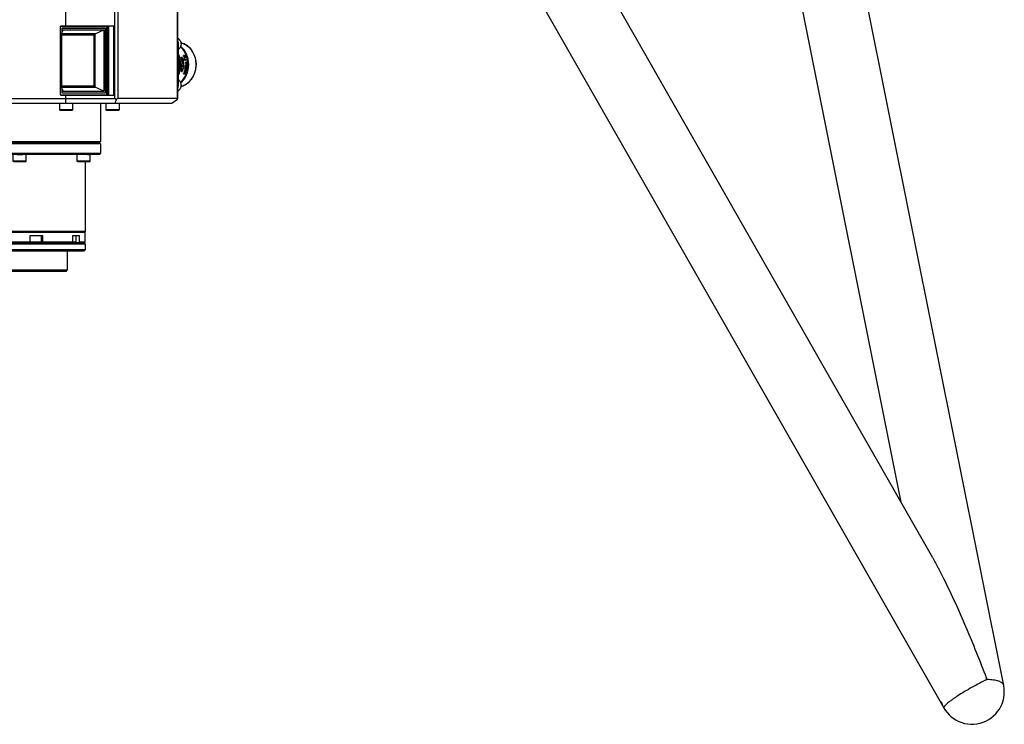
# Model space of a CAD drawing. Header units: millimetres. Extents: x 0 to 2550, y 0 to 1188.
# Tile 135 of 221: x 531 to 573, y 261 to 290. Entities that reach past the tile are written whole.
import ezdxf

# ---------------------------------------------------------------- set-up
doc = ezdxf.new("R2010")
doc.units = ezdxf.units.MM
doc.header["$LTSCALE"] = 46.255
for name, color, linetype in [('_AT4115_P1P1_1_PBL171', 7, 'CONTINUOUS'), ('_AT4115_P2P2_1_PBL172', 7, 'CONTINUOUS'), ('A2400104_ABL131', 7, 'CONTINUOUS'), ('A2420101_ABL156', 7, 'CONTINUOUS'), ('A2440103_ABL133', 7, 'CONTINUOUS'), ('A2450103_ABL132', 7, 'CONTINUOUS'), ('AT4115-AT541_1_2_ABL170', 7, 'CONTINUOUS'), ('DR1SM11A1001_ABL113', 7, 'CONTINUOUS'), ('DR1SM11P1003_PBL114', 7, 'CONTINUOUS'), ('E2030201_ABL175', 7, 'CONTINUOUS'), ('E2030701_ABL173', 7, 'CONTINUOUS'), ('E2030801_ABL167', 7, 'CONTINUOUS'), ('K3D-JN1AS10ML2-R-V1_JAE_PROPRIE_PBL174', 7, 'CONTINUOUS'), ('K3D-JN1FS10SL2-R8_JAE_CONNECTOR_PBL176', 7, 'CONTINUOUS'), ('M2410102_PBL198', 7, 'CONTINUOUS'), ('M2420103_PBL157', 7, 'CONTINUOUS'), ('M2420202_PBL166', 7, 'CONTINUOUS'), ('M2420301_PBL194', 7, 'CONTINUOUS'), ('M2440103_PBL140', 7, 'CONTINUOUS'), ('M2440703_PBL136', 7, 'CONTINUOUS'), ('M2440802_PBL134', 7, 'CONTINUOUS'), ('P9140503_BOLT_PBL135', 7, 'CONTINUOUS'), ('P9140503_BOLT_PBL137', 7, 'CONTINUOUS'), ('P9140503_BOLT_PBL138', 7, 'CONTINUOUS'), ('P9140503_BOLT_PBL139', 7, 'CONTINUOUS'), ('P9140503_BOLT_PBL158', 7, 'CONTINUOUS'), ('P9140503_BOLT_PBL159', 7, 'CONTINUOUS'), ('P9140503_BOLT_PBL160', 7, 'CONTINUOUS'), ('P9140503_BOLT_PBL161', 7, 'CONTINUOUS'), ('P9140503_BOLT_PBL199', 7, 'CONTINUOUS'), ('P9140503_BOLT_PBL200', 7, 'CONTINUOUS'), ('P9140503_BOLT_PBL855', 7, 'CONTINUOUS'), ('P9140503_BOLT_PBL856', 7, 'CONTINUOUS'), ('P9140506_BOLT_PBL153', 7, 'CONTINUOUS'), ('P9140506_BOLT_PBL154', 7, 'CONTINUOUS'), ('P9140506_BOLT_PBL155', 7, 'CONTINUOUS'), ('RIGHT_VIEW_VBL105', 7, 'CONTINUOUS'), ('SWITCH_ABL168', 7, 'CONTINUOUS'), ('SWITCH_CASE_ABL169', 7, 'CONTINUOUS')]:
    doc.layers.add(name, color=color, linetype=linetype)

# ---------------------------------------------------------------- blocks, each defined once
blk = doc.blocks.new('DR1SM11P1003_PBL114', base_point=(531.382, 297.481))
at = {"layer": 'DR1SM11P1003_PBL114', "color": 7}
for p, q in [((572.716, 262.406), (558.697, 332.406)), ((569.738, 267.758), (533.356, 331.426)), ((556.249, 330.779), (568.402, 270.096)), ((531.382, 329.398), (570.202, 261.464))]:
    blk.add_line(p, q, dxfattribs=at)
at = {"layer": 'DR1SM11P1003_PBL114', "color": 2}
blk.add_line((571.983, 262.73), (572.012, 262.654), dxfattribs=at)
at = {"layer": 'DR1SM11P1003_PBL114', "color": 7}
blk.add_arc((571.382, 262.139), 1.36, 197.5885, 11.3251, dxfattribs=at)
for points, knots in [([(569.738, 267.758), (569.817, 267.619), (569.972, 267.335), (570.119, 267.048), (570.192, 266.902)], [0, 0, 0, 0, 0.496418, 1, 1, 1, 1]), ([(570.192, 266.902), (570.358, 266.569), (570.678, 265.891), (571.132, 264.856), (571.568, 263.8), (571.846, 263.089), (571.983, 262.73)], [0, 0, 0, 0, 0.245964, 0.495191, 0.746695, 1, 1, 1, 1])]:
    blk.add_open_spline(points, degree=3, knots=knots, dxfattribs=at)
at = {"layer": 'DR1SM11P1003_PBL114', "color": 2}
for points, knots in [([(572.012, 262.654), (571.912, 262.608), (571.704, 262.506), (571.391, 262.338), (571.077, 262.156), (570.826, 261.999), (570.644, 261.876), (570.525, 261.792), (570.422, 261.714), (570.348, 261.654), (570.299, 261.609), (570.269, 261.58), (570.244, 261.554), (570.224, 261.531), (570.21, 261.51), (570.201, 261.492), (570.198, 261.477), (570.2, 261.467), (570.202, 261.464)], [0, 0, 0, 0, 0.150152, 0.31628, 0.486096, 0.647019, 0.720385, 0.787186, 0.84621, 0.896417, 0.917949, 0.936989, 0.953483, 0.967405, 0.978782, 0.987728, 0.994552, 1, 1, 1, 1]), ([(572.716, 262.406), (572.712, 262.425), (572.696, 262.463), (572.65, 262.513), (572.585, 262.555), (572.501, 262.59), (572.4, 262.618), (572.283, 262.638), (572.152, 262.651), (572.06, 262.654), (572.012, 262.654)], [0, 0, 0, 0, 0.073354, 0.155384, 0.252021, 0.366229, 0.498919, 0.649703, 0.817341, 1, 1, 1, 1])]:
    blk.add_open_spline(points, degree=3, knots=knots, dxfattribs=at)
blk = doc.blocks.new('DR1SM11A1001_ABL113', base_point=(531.382, 297.981))
at = {"layer": 'DR1SM11P1003_PBL114'}
blk.add_blockref('DR1SM11P1003_PBL114', (531.382, 297.481), dxfattribs=at)
blk = doc.blocks.new('M2440802_PBL134', base_point=(531.382, 280.363))
at = {"layer": 'M2440802_PBL134', "color": 7}
for p, q in [((528.632, 280.938), (534.132, 280.938)), ((528.632, 280.938), (528.632, 280.688)), ((534.132, 280.938), (534.132, 280.688)), ((534.132, 280.688), (528.632, 280.688)), ((528.682, 280.638), (528.632, 280.688)), ((534.082, 280.638), (528.682, 280.638)), ((529.382, 280.638), (529.382, 279.838)), ((533.382, 280.638), (533.382, 279.838)), ((534.082, 280.638), (534.132, 280.688)), ((533.382, 279.838), (529.382, 279.838)), ((529.432, 279.788), (529.382, 279.838)), ((533.332, 279.788), (529.432, 279.788)), ((533.332, 279.788), (533.382, 279.838))]:
    blk.add_line(p, q, dxfattribs=at)
blk = doc.blocks.new('P9140503_BOLT_PBL135', base_point=(533.665, 281.138))
at = {"layer": 'P9140503_BOLT_PBL135', "color": 7}
for p, q in [((533.736, 281.288), (533.736, 281.013)), ((533.711, 280.988), (533.594, 280.988)), ((533.736, 281.013), (533.612, 281.013)), ((533.711, 280.988), (533.736, 281.013))]:
    blk.add_line(p, q, dxfattribs=at)
blk = doc.blocks.new('M2440703_PBL136', base_point=(531.382, 281.188))
at = {"layer": 'M2440703_PBL136', "color": 7}
for p, q in [((528.652, 281.438), (528.632, 281.418)), ((534.132, 281.418), (528.632, 281.418)), ((528.632, 281.008), (528.632, 281.418)), ((534.112, 281.438), (528.653, 281.438)), ((528.668, 281.288), (528.812, 281.288)), ((528.668, 281.008), (528.668, 281.288)), ((528.812, 281.008), (528.812, 281.288)), ((529.772, 281.288), (530.257, 281.288)), ((529.772, 281.008), (529.772, 281.288)), ((530.257, 281.008), (530.257, 281.288)), ((531.82, 281.288), (532.361, 281.288)), ((531.82, 281.008), (531.82, 281.288)), ((532.361, 281.008), (532.361, 281.288)), ((533.612, 281.288), (533.892, 281.288)), ((533.612, 281.008), (533.612, 281.288)), ((533.892, 281.008), (533.892, 281.288)), ((534.112, 281.438), (534.132, 281.418)), ((534.132, 281.008), (534.132, 281.418)), ((528.668, 281.008), (528.632, 281.008)), ((528.652, 280.988), (528.632, 281.008)), ((528.652, 280.988), (528.814, 280.988)), ((528.687, 280.988), (528.668, 281.008)), ((529.772, 281.008), (528.812, 281.008)), ((528.812, 281.008), (528.832, 280.988)), ((528.832, 280.988), (529.933, 280.988)), ((529.782, 280.988), (529.772, 281.008)), ((529.832, 280.988), (529.832, 280.938)), ((531.82, 281.008), (530.257, 281.008)), ((530.257, 281.008), (530.267, 280.988)), ((531.815, 280.988), (530.267, 280.988)), ((531.815, 280.988), (531.82, 281.008)), ((533.594, 280.988), (532.254, 280.988)), ((532.361, 281.008), (532.356, 280.988)), ((533.612, 281.008), (532.361, 281.008)), ((532.932, 280.988), (532.932, 280.938)), ((533.594, 280.988), (533.612, 281.008)), ((534.112, 280.988), (533.711, 280.988)), ((533.892, 281.008), (533.874, 280.988)), ((534.132, 281.008), (533.892, 281.008)), ((534.112, 280.988), (534.132, 281.008))]:
    blk.add_line(p, q, dxfattribs=at)
at = {"layer": 'M2440703_PBL136', "color": 2}
blk.add_line((532.274, 281.009), (532.274, 280.988), dxfattribs=at)
blk = doc.blocks.new('P9140503_BOLT_PBL137', base_point=(532.047, 281.138))
at = {"layer": 'P9140503_BOLT_PBL137', "color": 7}
for p, q in [((532.279, 281.288), (532.279, 281.013)), ((532.254, 280.988), (531.815, 280.988)), ((532.279, 281.013), (531.82, 281.013)), ((532.254, 280.988), (532.279, 281.013))]:
    blk.add_line(p, q, dxfattribs=at)
blk = doc.blocks.new('P9140503_BOLT_PBL138', base_point=(530.087, 281.138))
at = {"layer": 'P9140503_BOLT_PBL138', "color": 7}
for p, q in [((529.907, 281.288), (529.907, 281.013)), ((530.257, 281.013), (529.907, 281.013)), ((529.932, 280.988), (529.907, 281.013)), ((530.267, 280.988), (529.932, 280.988))]:
    blk.add_line(p, q, dxfattribs=at)
blk = doc.blocks.new('P9140503_BOLT_PBL139', base_point=(528.811, 281.138))
at = {"layer": 'P9140503_BOLT_PBL139', "color": 7}
for p, q in [((528.789, 281.288), (528.789, 281.013)), ((528.812, 281.013), (528.789, 281.013)), ((528.814, 280.988), (528.789, 281.013)), ((528.832, 280.988), (528.814, 280.988))]:
    blk.add_line(p, q, dxfattribs=at)
blk = doc.blocks.new('M2440103_PBL140', base_point=(531.382, 283.313))
at = {"layer": 'M2440103_PBL140', "color": 7}
for p, q in [((528.032, 285.188), (527.982, 285.138)), ((534.782, 285.138), (527.982, 285.138)), ((527.982, 285.138), (527.982, 284.738)), ((534.732, 285.188), (528.032, 285.188)), ((534.732, 285.188), (534.782, 285.138)), ((534.782, 285.138), (534.782, 284.738)), ((534.782, 284.738), (527.982, 284.738)), ((528.032, 284.688), (527.982, 284.738)), ((528.423, 284.688), (528.032, 284.688)), ((531.261, 284.688), (528.538, 284.688)), ((534.227, 284.688), (531.515, 284.688)), ((534.732, 284.688), (534.342, 284.688)), ((534.732, 284.688), (534.782, 284.738)), ((528.632, 284.388), (528.632, 281.458)), ((534.132, 284.388), (534.132, 281.458)), ((534.132, 281.458), (528.632, 281.458)), ((528.652, 281.438), (528.632, 281.458)), ((534.112, 281.438), (528.653, 281.438)), ((534.112, 281.438), (534.132, 281.458))]:
    blk.add_line(p, q, dxfattribs=at)
blk = doc.blocks.new('A2440103_ABL133', base_point=(531.382, 282.488))
at = {"layer": 'M2440103_PBL140'}
blk.add_blockref('M2440103_PBL140', (531.382, 283.313), dxfattribs=at)
at = {"layer": 'M2440703_PBL136'}
blk.add_blockref('M2440703_PBL136', (531.382, 281.188), dxfattribs=at)
at = {"layer": 'M2440802_PBL134'}
blk.add_blockref('M2440802_PBL134', (531.382, 280.363), dxfattribs=at)
at = {"layer": 'P9140503_BOLT_PBL135'}
blk.add_blockref('P9140503_BOLT_PBL135', (533.665, 281.138), dxfattribs=at)
at = {"layer": 'P9140503_BOLT_PBL137'}
blk.add_blockref('P9140503_BOLT_PBL137', (532.047, 281.138), dxfattribs=at)
at = {"layer": 'P9140503_BOLT_PBL138'}
blk.add_blockref('P9140503_BOLT_PBL138', (530.087, 281.138), dxfattribs=at)
at = {"layer": 'P9140503_BOLT_PBL139'}
blk.add_blockref('P9140503_BOLT_PBL139', (528.811, 281.138), dxfattribs=at)
blk = doc.blocks.new('A2450103_ABL132', base_point=(531.382, 282.488))
at = {"layer": 'A2440103_ABL133'}
blk.add_blockref('A2440103_ABL133', (531.382, 282.488), dxfattribs=at)
blk = doc.blocks.new('P9140506_BOLT_PBL153', base_point=(534.067, 284.538))
at = {"layer": 'P9140506_BOLT_PBL153', "color": 7}
for p, q in [((533.792, 284.418), (533.792, 284.688)), ((534.227, 284.688), (534.342, 284.688)), ((534.342, 284.418), (534.342, 284.688)), ((534.342, 284.418), (533.792, 284.418)), ((533.809, 284.388), (533.792, 284.418)), ((534.325, 284.388), (533.809, 284.388)), ((534.325, 284.388), (534.342, 284.418))]:
    blk.add_line(p, q, dxfattribs=at)
blk = doc.blocks.new('P9140506_BOLT_PBL154', base_point=(531.382, 284.538))
at = {"layer": 'P9140506_BOLT_PBL154', "color": 7}
for p, q in [((531.107, 284.418), (531.107, 284.688)), ((531.261, 284.688), (531.515, 284.688)), ((531.657, 284.418), (531.657, 284.688)), ((531.657, 284.418), (531.107, 284.418)), ((531.125, 284.388), (531.107, 284.418)), ((531.64, 284.388), (531.125, 284.388)), ((531.64, 284.388), (531.657, 284.418))]:
    blk.add_line(p, q, dxfattribs=at)
blk = doc.blocks.new('P9140506_BOLT_PBL155', base_point=(528.698, 284.538))
at = {"layer": 'P9140506_BOLT_PBL155', "color": 7}
for p, q in [((528.423, 284.688), (528.546, 284.688)), ((528.423, 284.418), (528.423, 284.688)), ((528.973, 284.418), (528.973, 284.688)), ((528.973, 284.418), (528.423, 284.418)), ((528.44, 284.388), (528.423, 284.418)), ((528.955, 284.388), (528.44, 284.388)), ((528.955, 284.388), (528.973, 284.418))]:
    blk.add_line(p, q, dxfattribs=at)
blk = doc.blocks.new('M2420103_PBL157', base_point=(531.382, 286.013))
at = {"layer": 'M2420103_PBL157', "color": 7}
for p, q in [((527.982, 286.838), (527.982, 285.238)), ((534.782, 286.838), (534.782, 285.238)), ((527.982, 285.238), (534.782, 285.238)), ((528.032, 285.188), (527.982, 285.238)), ((528.032, 285.188), (534.732, 285.188)), ((534.732, 285.188), (534.782, 285.238))]:
    blk.add_line(p, q, dxfattribs=at)
blk = doc.blocks.new('A2420101_ABL156', base_point=(531.382, 286.013))
at = {"layer": 'M2420103_PBL157'}
blk.add_blockref('M2420103_PBL157', (531.382, 286.013), dxfattribs=at)
blk = doc.blocks.new('P9140503_BOLT_PBL158', base_point=(535.282, 286.688))
at = {"layer": 'P9140503_BOLT_PBL158', "color": 7}
for p, q in [((535.007, 286.838), (535.007, 286.563)), ((535.557, 286.838), (535.557, 286.563)), ((535.557, 286.563), (535.007, 286.563)), ((535.032, 286.538), (535.007, 286.563)), ((535.532, 286.538), (535.032, 286.538)), ((535.532, 286.538), (535.557, 286.563))]:
    blk.add_line(p, q, dxfattribs=at)
blk = doc.blocks.new('P9140503_BOLT_PBL159', base_point=(533.332, 286.688))
at = {"layer": 'P9140503_BOLT_PBL159', "color": 7}
for p, q in [((533.057, 286.838), (533.057, 286.563)), ((533.607, 286.838), (533.607, 286.563)), ((533.607, 286.563), (533.057, 286.563)), ((533.082, 286.538), (533.057, 286.563)), ((533.582, 286.538), (533.082, 286.538)), ((533.582, 286.538), (533.607, 286.563))]:
    blk.add_line(p, q, dxfattribs=at)
blk = doc.blocks.new('P9140503_BOLT_PBL160', base_point=(529.432, 286.688))
at = {"layer": 'P9140503_BOLT_PBL160', "color": 7}
for p, q in [((529.157, 286.838), (529.157, 286.563)), ((529.707, 286.838), (529.707, 286.563)), ((529.707, 286.563), (529.157, 286.563)), ((529.182, 286.538), (529.157, 286.563)), ((529.682, 286.538), (529.182, 286.538)), ((529.682, 286.538), (529.707, 286.563))]:
    blk.add_line(p, q, dxfattribs=at)
blk = doc.blocks.new('P9140503_BOLT_PBL161', base_point=(527.482, 286.688))
at = {"layer": 'P9140503_BOLT_PBL161', "color": 7}
for p, q in [((527.207, 286.838), (527.207, 286.563)), ((527.757, 286.838), (527.757, 286.563)), ((527.757, 286.563), (527.207, 286.563)), ((527.232, 286.538), (527.207, 286.563)), ((527.732, 286.538), (527.232, 286.538)), ((527.732, 286.538), (527.757, 286.563))]:
    blk.add_line(p, q, dxfattribs=at)
blk = doc.blocks.new('M2420202_PBL166', base_point=(532.424, 288.813))
at = {"layer": 'M2420202_PBL166', "color": 7}
for p, q in [((526.832, 290.788), (538.015, 290.788)), ((526.832, 287.038), (526.832, 290.788)), ((533.316, 290.099), (533.316, 290.788)), ((538.015, 290.788), (538.015, 287.025)), ((533.316, 287.038), (533.316, 287.178)), ((526.832, 287.038), (535.365, 287.038)), ((527.032, 286.838), (526.832, 287.038)), ((537.779, 286.838), (527.032, 286.838)), ((535.441, 287.009), (535.379, 286.838)), ((538.002, 287.038), (535.502, 287.038)), ((538.012, 287.009), (537.779, 286.838))]:
    blk.add_line(p, q, dxfattribs=at)
at = {"layer": 'M2420202_PBL166', "color": 2}
for p, q in [((535.365, 290.788), (535.365, 287.038)), ((535.502, 290.788), (535.502, 287.038)), ((538.002, 290.788), (538.002, 287.038))]:
    blk.add_line(p, q, dxfattribs=at)
at = {"layer": 'M2420202_PBL166', "color": 7}
blk.add_arc((518.152, 286.313), 15.182, 1.9829, 2.7384, dxfattribs=at)
for centre, major_axis, ratio, start_param, end_param in [((535.415, 286.938), (-0.0866, 0.0866), 0.57735, -1.308997, -0.523599), ((535.415, 286.938), (0.0966, 0.0966), 0.267949, 0.261799, 1.047198), ((537.915, 286.938), (0.0966, 0.0966), 0.267949, 5.759587, 6.544985)]:
    blk.add_ellipse(centre, major_axis=major_axis, ratio=ratio, start_param=start_param, end_param=end_param, dxfattribs=at)
blk = doc.blocks.new('_AT4115_P1P1_1_PBL171', base_point=(534.207, 288.638))
at = {"layer": '_AT4115_P1P1_1_PBL171', "color": 7}
for p, q in [((533.084, 290.073), (535.099, 290.073)), ((533.084, 290.073), (533.084, 287.203)), ((533.112, 290.099), (535.33, 290.099)), ((533.112, 290.099), (533.112, 290.073)), ((534.982, 289.997), (533.149, 289.997)), ((533.149, 289.997), (533.149, 289.807)), ((534.982, 287.279), (534.982, 289.997)), ((535.048, 287.203), (535.048, 290.073)), ((535.099, 287.203), (535.099, 290.073)), ((535.121, 287.178), (535.121, 290.099)), ((535.33, 287.178), (535.33, 290.099)), ((533.149, 287.469), (533.149, 287.279)), ((533.084, 287.203), (535.099, 287.203)), ((533.112, 287.203), (533.112, 287.178)), ((533.112, 287.178), (535.33, 287.178)), ((533.149, 287.279), (534.982, 287.279))]:
    blk.add_line(p, q, dxfattribs=at)
blk = doc.blocks.new('_AT4115_P2P2_1_PBL172', base_point=(534.054, 288.638))
at = {"layer": '_AT4115_P2P2_1_PBL172', "color": 7}
for p, q in [((533.149, 289.997), (534.982, 289.997)), ((533.149, 289.997), (533.149, 289.807)), ((534.982, 289.997), (534.982, 287.279)), ((533.21, 289.927), (533.126, 289.761)), ((533.126, 289.758), (533.126, 289.761)), ((533.126, 289.758), (533.126, 287.518)), ((533.21, 289.927), (534.921, 289.927)), ((534.551, 289.761), (534.921, 289.927)), ((534.921, 289.927), (534.921, 287.349)), ((533.126, 287.515), (533.126, 287.518)), ((533.126, 287.515), (533.21, 287.349)), ((533.149, 287.469), (533.149, 287.279)), ((534.921, 287.349), (534.551, 287.515)), ((533.149, 287.279), (534.982, 287.279)), ((533.21, 287.349), (534.921, 287.349))]:
    blk.add_line(p, q, dxfattribs=at)
at = {"layer": '_AT4115_P2P2_1_PBL172', "color": 2}
for p, q in [((534.551, 289.761), (533.126, 289.761)), ((533.151, 289.714), (534.493, 289.714)), ((533.151, 287.562), (533.151, 289.714)), ((534.493, 289.714), (534.493, 287.562)), ((534.551, 287.515), (534.551, 289.761)), ((533.126, 287.515), (534.551, 287.515)), ((534.493, 287.562), (533.151, 287.562))]:
    blk.add_line(p, q, dxfattribs=at)
at = {"layer": '_AT4115_P2P2_1_PBL172', "color": 7}
for points, knots in [([(533.151, 289.714), (533.148, 289.718), (533.141, 289.725), (533.133, 289.737), (533.128, 289.746), (533.126, 289.753), (533.126, 289.756), (533.126, 289.758)], [0, 0, 0, 0, 0.304026, 0.58056, 0.817667, 0.916732, 1, 1, 1, 1]), ([(534.551, 289.761), (534.548, 289.76), (534.543, 289.758), (534.533, 289.751), (534.52, 289.741), (534.506, 289.728), (534.497, 289.719), (534.493, 289.714)], [0, 0, 0, 0, 0.110842, 0.232277, 0.489296, 0.748941, 1, 1, 1, 1]), ([(533.126, 287.518), (533.126, 287.52), (533.126, 287.523), (533.128, 287.53), (533.133, 287.539), (533.141, 287.551), (533.148, 287.558), (533.151, 287.562)], [0, 0, 0, 0, 0.08327, 0.182337, 0.419445, 0.695977, 1, 1, 1, 1]), ([(534.493, 287.562), (534.497, 287.558), (534.506, 287.548), (534.52, 287.535), (534.533, 287.525), (534.543, 287.519), (534.548, 287.516), (534.551, 287.515)], [0, 0, 0, 0, 0.251062, 0.510709, 0.767728, 0.88916, 1, 1, 1, 1])]:
    blk.add_open_spline(points, degree=3, knots=knots, dxfattribs=at)
blk = doc.blocks.new('AT4115-AT541_1_2_ABL170', base_point=(534.207, 288.638))
at = {"layer": '_AT4115_P1P1_1_PBL171'}
blk.add_blockref('_AT4115_P1P1_1_PBL171', (534.207, 288.638), dxfattribs=at)
at = {"layer": '_AT4115_P2P2_1_PBL172'}
blk.add_blockref('_AT4115_P2P2_1_PBL172', (534.054, 288.638), dxfattribs=at)
blk = doc.blocks.new('SWITCH_CASE_ABL169', base_point=(534.207, 288.638))
at = {"layer": 'AT4115-AT541_1_2_ABL170'}
blk.add_blockref('AT4115-AT541_1_2_ABL170', (534.207, 288.638), dxfattribs=at)
blk = doc.blocks.new('SWITCH_ABL168', base_point=(534.207, 288.638))
at = {"layer": 'SWITCH_CASE_ABL169'}
blk.add_blockref('SWITCH_CASE_ABL169', (534.207, 288.638), dxfattribs=at)
blk = doc.blocks.new('E2030801_ABL167', base_point=(534.207, 288.638))
at = {"layer": 'SWITCH_ABL168'}
blk.add_blockref('SWITCH_ABL168', (534.207, 288.638), dxfattribs=at)
blk = doc.blocks.new('E2030701_ABL173', base_point=(538.032, 288.468))
at = {"layer": 'K3D-JN1AS10ML2-R-V1_JAE_PROPRIE_PBL174', "color": 2}
for p, q in [((538.015, 289.358), (538.048, 289.358)), ((538.048, 287.578), (538.015, 287.578))]:
    blk.add_line(p, q, dxfattribs=at)
at = {"layer": 'K3D-JN1AS10ML2-R-V1_JAE_PROPRIE_PBL174', "color": 0}
blk.add_line((538.048, 287.578), (538.048, 289.358), dxfattribs=at)
for points, knots in [([(538.048, 289.358), (538.048, 289.37), (538.045, 289.418), (538.032, 289.465), (538.016, 289.497)], [0, 0, 0, 0, 0.253292, 1, 1, 1, 1]), ([(538.016, 287.44), (538.021, 287.45), (538.04, 287.494), (538.048, 287.542), (538.048, 287.578)], [0, 0, 0, 0, 0.247332, 1, 1, 1, 1])]:
    blk.add_open_spline(points, degree=3, knots=knots, dxfattribs=at)
blk = doc.blocks.new('M2420301_PBL194', base_point=(532.424, 291.088))
at = {"layer": 'M2420301_PBL194', "color": 7}
for p, q in [((526.832, 290.788), (526.832, 291.388)), ((530.715, 291.388), (532.001, 291.388)), ((533.316, 290.788), (533.316, 291.388)), ((533.98, 291.388), (534.552, 291.388)), ((537.953, 291.388), (538.015, 291.388)), ((538.015, 291.388), (538.015, 290.788)), ((526.832, 290.788), (538.015, 290.788))]:
    blk.add_line(p, q, dxfattribs=at)
at = {"layer": 'M2420301_PBL194', "color": 2}
for p, q in [((535.365, 291.207), (535.365, 290.788)), ((535.502, 291.207), (535.502, 290.788)), ((538.002, 291.388), (538.002, 290.788))]:
    blk.add_line(p, q, dxfattribs=at)
blk = doc.blocks.new('M2410102_PBL198', base_point=(531.382, 292.188))
at = {"layer": 'M2410102_PBL198', "color": 7}
for p, q in [((524.507, 292.963), (524.253, 292.688)), ((524.534, 292.988), (524.507, 292.963)), ((524.534, 292.988), (527.41, 292.988)), ((526.677, 292.688), (526.931, 292.963)), ((526.858, 292.71), (527.022, 292.888)), ((526.931, 292.963), (526.934, 292.988)), ((527.022, 292.888), (526.931, 292.963)), ((527.022, 292.888), (527.211, 292.888)), ((529.628, 292.988), (533.137, 292.988)), ((535.355, 292.988), (538.231, 292.988)), ((535.554, 292.888), (535.743, 292.888)), ((535.834, 292.963), (535.743, 292.888)), ((535.743, 292.888), (535.907, 292.71)), ((535.743, 292.888), (535.907, 292.71)), ((535.831, 292.988), (535.834, 292.963)), ((535.834, 292.963), (536.088, 292.688)), ((538.258, 292.963), (538.231, 292.988)), ((538.512, 292.688), (538.258, 292.963)), ((524.253, 292.688), (524.251, 292.674)), ((524.251, 292.674), (524.251, 292.002)), ((526.677, 292.688), (524.253, 292.688)), ((526.685, 292.674), (526.677, 292.688)), ((526.685, 292.476), (526.685, 292.674)), ((526.8, 292.647), (526.835, 292.685)), ((526.8, 292.637), (526.8, 292.647)), ((535.93, 292.685), (535.965, 292.647)), ((535.965, 292.647), (535.965, 292.637)), ((536.088, 292.688), (536.08, 292.674)), ((536.08, 292.674), (536.08, 292.476)), ((538.512, 292.688), (536.088, 292.688)), ((538.514, 292.674), (538.512, 292.688)), ((538.514, 292.002), (538.514, 292.674)), ((524.251, 292.002), (524.253, 291.988)), ((526.677, 291.988), (526.685, 292.002)), ((526.685, 292.002), (526.685, 292.202)), ((526.685, 292.002), (526.754, 292.019)), ((536.011, 292.019), (536.08, 292.002)), ((536.08, 292.202), (536.08, 292.002)), ((536.08, 292.002), (536.088, 291.988)), ((538.512, 291.988), (538.514, 292.002)), ((524.253, 291.988), (526.677, 291.988)), ((526.677, 291.988), (526.828, 291.825)), ((529.213, 291.927), (529.215, 291.926)), ((533.035, 291.688), (529.73, 291.688)), ((529.889, 291.588), (532.876, 291.588)), ((535.937, 291.825), (536.088, 291.988)), ((535.937, 291.825), (536.088, 291.988)), ((536.088, 291.988), (538.512, 291.988)), ((524.783, 291.414), (524.812, 291.388)), ((524.812, 291.388), (526.993, 291.388)), ((530.715, 291.388), (528.213, 291.388)), ((534.423, 291.488), (528.342, 291.488)), ((533.98, 291.388), (532.001, 291.388)), ((535.772, 291.388), (537.953, 291.388)), ((537.953, 291.388), (537.982, 291.414))]:
    blk.add_line(p, q, dxfattribs=at)
at = {"layer": 'M2410102_PBL198', "color": 2}
for p, q in [((528.817, 291.388), (528.817, 291.727)), ((533.948, 291.388), (533.948, 291.727))]:
    blk.add_line(p, q, dxfattribs=at)
at = {"layer": 'M2410102_PBL198', "color": 7}
for points in [[(524.507, 292.963), (524.381, 292.827), (524.253, 292.688)], [(526.677, 292.688), (526.805, 292.827), (526.931, 292.963)], [(535.834, 292.963), (535.96, 292.827), (536.088, 292.688)], [(538.512, 292.688), (538.384, 292.827), (538.258, 292.963)]]:
    blk.add_lwpolyline(points, dxfattribs=at)
for centre, radius, start, end in [((515.587, 245.874), 48.098, 76.5194, 76.66), ((547.178, 245.873), 48.098, 103.3399, 103.4805), ((622.067, 381.771), 132.773, 222.54881, 222.88613), ((531.503, 294.325), 3.178, 236.088, 239.4702), ((531.265, 294.321), 3.172, 300.5259, 303.9138), ((436.168, 385.954), 138.939, 317.12132, 317.44367)]:
    blk.add_arc(centre, radius, start, end, dxfattribs=at)
for points, knots in [([(529.124, 291.882), (529.19, 291.852), (529.441, 291.743), (529.697, 291.648), (529.889, 291.588)], [0, 0, 0, 0, 0.264781, 1, 1, 1, 1]), ([(529.215, 291.926), (529.267, 291.903), (529.466, 291.816), (529.67, 291.739), (529.822, 291.688)], [0, 0, 0, 0, 0.262343, 1, 1, 1, 1]), ([(532.876, 291.588), (532.938, 291.608), (533.198, 291.694), (533.451, 291.796), (533.641, 291.882)], [0, 0, 0, 0, 0.239237, 1, 1, 1, 1]), ([(532.943, 291.688), (532.993, 291.705), (533.198, 291.777), (533.4, 291.859), (533.55, 291.926)], [0, 0, 0, 0, 0.240964, 1, 1, 1, 1])]:
    blk.add_open_spline(points, degree=3, knots=knots, dxfattribs=at)
blk = doc.blocks.new('P9140503_BOLT_PBL199', base_point=(529.468, 291.862))
at = {"layer": 'P9140503_BOLT_PBL199', "color": 7}
for p, q in [((529.253, 291.963), (529.682, 291.963)), ((529.446, 291.988), (529.657, 291.988)), ((529.657, 291.988), (529.682, 291.963)), ((529.682, 291.737), (529.682, 291.963))]:
    blk.add_line(p, q, dxfattribs=at)
blk = doc.blocks.new('P9140503_BOLT_PBL200', base_point=(533.297, 291.862))
at = {"layer": 'P9140503_BOLT_PBL200', "color": 7}
for p, q in [((533.107, 291.988), (533.082, 291.963)), ((533.082, 291.963), (533.239, 291.963)), ((533.082, 291.737), (533.082, 291.963)), ((533.107, 291.988), (533.186, 291.988)), ((533.419, 291.963), (533.512, 291.963))]:
    blk.add_line(p, q, dxfattribs=at)
blk = doc.blocks.new('P9140503_BOLT_PBL855', base_point=(538.087, 289.341))
at = {"layer": 'P9140503_BOLT_PBL855', "color": 7}
for points, knots in [([(538.016, 289.583), (538.037, 289.572), (538.077, 289.543), (538.122, 289.482), (538.151, 289.41), (538.158, 289.357), (538.158, 289.331)], [0, 0, 0, 0, 0.23682, 0.483579, 0.739211, 1, 1, 1, 1]), ([(538.158, 289.331), (538.158, 289.286), (538.139, 289.197), (538.083, 289.125), (538.048, 289.1)], [0, 0, 0, 0, 0.513497, 1, 1, 1, 1])]:
    blk.add_open_spline(points, degree=3, knots=knots, dxfattribs=at)
blk = doc.blocks.new('P9140503_BOLT_PBL856', base_point=(538.087, 287.595))
at = {"layer": 'P9140503_BOLT_PBL856', "color": 7}
for points, knots in [([(538.158, 287.605), (538.158, 287.579), (538.151, 287.526), (538.122, 287.454), (538.077, 287.394), (538.037, 287.364), (538.016, 287.353)], [0, 0, 0, 0, 0.260789, 0.516421, 0.76318, 1, 1, 1, 1]), ([(538.048, 287.836), (538.083, 287.811), (538.139, 287.739), (538.158, 287.65), (538.158, 287.605)], [0, 0, 0, 0, 0.486503, 1, 1, 1, 1])]:
    blk.add_open_spline(points, degree=3, knots=knots, dxfattribs=at)
blk = doc.blocks.new('A2400104_ABL131', base_point=(531.382, 286.388))
at = {"layer": 'A2420101_ABL156'}
blk.add_blockref('A2420101_ABL156', (531.382, 286.013), dxfattribs=at)
at = {"layer": 'A2450103_ABL132'}
blk.add_blockref('A2450103_ABL132', (531.382, 282.488), dxfattribs=at)
at = {"layer": 'E2030701_ABL173'}
blk.add_blockref('E2030701_ABL173', (538.032, 288.468), dxfattribs=at)
at = {"layer": 'E2030801_ABL167'}
blk.add_blockref('E2030801_ABL167', (534.207, 288.638), dxfattribs=at)
at = {"layer": 'M2410102_PBL198'}
blk.add_blockref('M2410102_PBL198', (531.382, 292.188), dxfattribs=at)
at = {"layer": 'M2420202_PBL166'}
blk.add_blockref('M2420202_PBL166', (532.424, 288.813), dxfattribs=at)
at = {"layer": 'M2420301_PBL194'}
blk.add_blockref('M2420301_PBL194', (532.424, 291.088), dxfattribs=at)
at = {"layer": 'P9140503_BOLT_PBL158'}
blk.add_blockref('P9140503_BOLT_PBL158', (535.282, 286.688), dxfattribs=at)
at = {"layer": 'P9140503_BOLT_PBL159'}
blk.add_blockref('P9140503_BOLT_PBL159', (533.332, 286.688), dxfattribs=at)
at = {"layer": 'P9140503_BOLT_PBL160'}
blk.add_blockref('P9140503_BOLT_PBL160', (529.432, 286.688), dxfattribs=at)
at = {"layer": 'P9140503_BOLT_PBL161'}
blk.add_blockref('P9140503_BOLT_PBL161', (527.482, 286.688), dxfattribs=at)
at = {"layer": 'P9140503_BOLT_PBL199'}
blk.add_blockref('P9140503_BOLT_PBL199', (529.468, 291.862), dxfattribs=at)
at = {"layer": 'P9140503_BOLT_PBL200'}
blk.add_blockref('P9140503_BOLT_PBL200', (533.297, 291.862), dxfattribs=at)
at = {"layer": 'P9140503_BOLT_PBL855'}
blk.add_blockref('P9140503_BOLT_PBL855', (538.087, 289.341), dxfattribs=at)
at = {"layer": 'P9140503_BOLT_PBL856'}
blk.add_blockref('P9140503_BOLT_PBL856', (538.087, 287.595), dxfattribs=at)
at = {"layer": 'P9140506_BOLT_PBL153'}
blk.add_blockref('P9140506_BOLT_PBL153', (534.067, 284.538), dxfattribs=at)
at = {"layer": 'P9140506_BOLT_PBL154'}
blk.add_blockref('P9140506_BOLT_PBL154', (531.382, 284.538), dxfattribs=at)
at = {"layer": 'P9140506_BOLT_PBL155'}
blk.add_blockref('P9140506_BOLT_PBL155', (528.698, 284.538), dxfattribs=at)
blk = doc.blocks.new('K3D-JN1FS10SL2-R8_JAE_CONNECTOR_PBL176', base_point=(538.422, 288.468))
at = {"layer": 'K3D-JN1FS10SL2-R8_JAE_CONNECTOR_PBL176', "color": 7}
for p, q in [((538.164, 288.771), (538.155, 288.768)), ((538.214, 288.771), (538.164, 288.771)), ((538.276, 288.854), (538.258, 288.854)), ((538.286, 288.774), (538.375, 288.774)), ((538.311, 288.849), (538.294, 288.849)), ((538.323, 288.793), (538.297, 288.793)), ((538.317, 288.718), (538.3, 288.718)), ((538.31, 288.716), (538.309, 288.718)), ((538.31, 288.716), (538.309, 288.718)), ((538.346, 288.858), (538.329, 288.858)), ((538.361, 288.793), (538.33, 288.793)), ((538.16, 288.368), (538.193, 288.368)), ((538.169, 288.367), (538.16, 288.368)), ((538.201, 288.367), (538.169, 288.367)), ((538.201, 288.367), (538.193, 288.368)), ((538.251, 288.368), (538.276, 288.368)), ((538.284, 288.367), (538.251, 288.367)), ((538.276, 288.368), (538.284, 288.367)), ((538.314, 288.283), (538.382, 288.283)), ((538.317, 288.633), (538.333, 288.633)), ((538.405, 288.302), (538.317, 288.302)), ((538.323, 288.353), (538.412, 288.353)), ((538.397, 288.684), (538.324, 288.684)), ((538.335, 288.381), (538.326, 288.381)), ((538.335, 288.546), (538.327, 288.546)), ((538.328, 288.665), (538.4, 288.665)), ((538.336, 288.529), (538.328, 288.529)), ((538.337, 288.417), (538.328, 288.417)), ((538.418, 288.443), (538.329, 288.443)), ((538.354, 288.371), (538.354, 288.372)), ((538.414, 288.371), (538.354, 288.371)), ((538.357, 288.426), (538.417, 288.426)), ((538.357, 288.425), (538.357, 288.426)), ((538.358, 288.537), (538.358, 288.538)), ((538.388, 288.4), (538.379, 288.4)), ((538.379, 288.4), (538.379, 288.398)), ((538.388, 288.398), (538.379, 288.398)), ((538.388, 288.4), (538.388, 288.398)), ((538.412, 288.587), (538.403, 288.587)), ((538.418, 288.488), (538.409, 288.488)), ((538.416, 288.405), (538.415, 288.392)), ((538.189, 288.165), (538.18, 288.168)), ((538.257, 288.078), (538.325, 288.078)), ((538.332, 288.098), (538.264, 288.098)), ((538.28, 288.144), (538.348, 288.144)), ((538.354, 288.163), (538.286, 288.163)), ((538.3, 288.216), (538.389, 288.216)), ((538.314, 288.24), (538.305, 288.24)), ((538.393, 288.236), (538.333, 288.236)), ((538.333, 288.236), (538.334, 288.236)), ((538.344, 288.104), (538.334, 288.104)), ((538.344, 288.122), (538.343, 288.121)), ((538.355, 288.138), (538.346, 288.138)), ((538.353, 288.122), (538.353, 288.121)), ((538.362, 288.121), (538.362, 288.122))]:
    blk.add_line(p, q, dxfattribs=at)
at = {"layer": 'K3D-JN1FS10SL2-R8_JAE_CONNECTOR_PBL176', "color": 2}
for p, q in [((538.353, 288.121), (538.343, 288.121)), ((538.344, 288.122), (538.353, 288.122))]:
    blk.add_line(p, q, dxfattribs=at)
for centre, radius, start, end in [((537.942, 288.622), 0.793, 55.8946, 56.3098), ((537.97, 288.255), 0.727, 284.5664, 288.9111), ((537.964, 288.272), 0.746, 288.9255, 295.371), ((537.957, 288.287), 0.762, 295.3615, 298.4616), ((537.944, 288.311), 0.789, 298.4932, 306.1929), ((537.932, 288.328), 0.81, 306.167, 307.4118)]:
    blk.add_arc(centre, radius, start, end, dxfattribs=at)
at = {"layer": 'K3D-JN1FS10SL2-R8_JAE_CONNECTOR_PBL176', "color": 7}
for centre, radius, start, end in [((537.285, 288.479), 1.043, 16.3949, 21.046), ((537.294, 288.484), 1.042, 20.6708, 20.8169), ((537.285, 288.48), 1.051, 17.743, 20.6668), ((537.292, 288.48), 1.052, 17.3107, 20.8112), ((537.277, 288.478), 1.06, 17.1935, 17.7463), ((537.273, 288.476), 1.064, 16.2226, 17.1932), ((537.322, 288.48), 1.04, 17.7883, 20.759), ((537.252, 288.47), 1.078, 8.6912, 13.2718), ((537.326, 288.483), 1.044, 20.3821, 20.5277), ((537.317, 288.48), 1.053, 17.3119, 20.3778), ((537.254, 288.472), 1.084, 11.6192, 13.0463), ((537.325, 288.48), 1.053, 17.3115, 20.523), ((537.313, 288.478), 1.048, 17.5094, 17.7919), ((537.261, 288.471), 1.084, 11.3142, 13.1341), ((537.361, 288.481), 1.039, 17.5036, 21.2945), ((537.367, 288.484), 1.041, 20.9096, 21.0587), ((537.357, 288.48), 1.052, 17.3105, 20.9036), ((537.362, 288.479), 1.054, 16.2141, 21.0477), ((537.246, 288.467), 1.083, 350.2191, 351.2605), ((537.251, 288.471), 1.087, 11.2382, 11.6197), ((537.248, 288.47), 1.09, 10.1092, 11.2379), ((537.244, 288.47), 1.094, 8.6035, 10.109), ((537.243, 288.467), 1.095, 350.3229, 351.3529), ((537.237, 288.468), 1.092, 353.9895, 355.4293), ((534.743, 294.006), 6.778, 301.8963, 302.3878), ((537.235, 288.468), 1.095, 3.1942, 4.0551), ((534.711, 294.064), 6.849, 301.8694, 302.4186), ((537.252, 288.47), 1.094, 8.6033, 10.2742), ((537.233, 288.468), 1.096, 357.3217, 358.6953), ((537.234, 288.468), 1.104, 354.051, 355.4755), ((537.232, 288.468), 1.106, 3.1609, 4.0127), ((537.23, 288.468), 1.108, 357.3496, 358.7089), ((532.916, 299.412), 12.16, 296.5864, 296.7244), ((532.309, 275.663), 14.224, 64.7082, 64.8321), ((537.283, 288.468), 1.095, 3.1143, 4.1354), ((537.28, 288.468), 1.106, 2.8638, 4.3113), ((537.288, 288.468), 1.106, 2.6503, 4.5244), ((537.328, 288.47), 1.089, 10.2746, 11.3148), ((537.324, 288.467), 1.094, 350.1338, 351.353), ((537.315, 288.468), 1.103, 5.1228, 6.1509), ((537.315, 288.468), 1.103, 354.0508, 354.9627), ((537.31, 288.468), 1.108, 1.0365, 2.0555), ((537.31, 288.468), 1.108, 357.8045, 358.7088), ((537.295, 288.453), 1.032, 338.7157, 339.8689), ((537.292, 288.453), 1.044, 338.958, 340.096), ((537.276, 288.459), 1.052, 342.5537, 343.6593), ((537.273, 288.46), 1.064, 342.7467, 343.8387), ((537.258, 288.464), 1.071, 346.6015, 347.8925), ((534.69, 294.091), 6.878, 301.7122, 301.8984), ((537.255, 288.464), 1.083, 346.7462, 348.0223), ((534.653, 294.155), 6.957, 301.7496, 301.8712), ((537.336, 288.464), 1.082, 346.746, 347.8005)]:
    blk.add_arc(centre, radius, start, end, dxfattribs=at)
for centre, major_axis, ratio, start_param, end_param in [((537.771, 288.468), (2.987, 0.919), 0.080009, -1.40857, -1.390362), ((537.356, 288.468), (2.021, 0.893), 0.160049, -1.141635, -1.098198), ((537.626, 288.468), (2.021, -0.893), 0.160049, 1.244424, 1.287668), ((537.352, 288.468), (2.987, -0.919), 0.080009, 1.244335, 1.262515), ((537.852, 288.468), (1.568, 0.878), 0.247098, -1.399135, -1.353562), ((537.356, 288.468), (2.043, 0.903), 0.160049, -1.142488, -1.099508), ((537.771, 288.468), (3.019, 0.929), 0.080009, -1.407608, -1.389591), ((537.626, 288.468), (2.043, -0.903), 0.160049, 1.244204, 1.286997), ((537.352, 288.468), (3.019, -0.929), 0.080009, 1.245087, 1.263078), ((537.817, 288.468), (3.034, 0.929), 0.07928, -1.417279, -1.396676), ((537.396, 288.468), (3.034, -0.929), 0.07928, 1.252169, 1.272721), ((537.385, 288.468), (2.119, 0.906), 0.150247, -1.141562, -1.129535), ((537.668, 288.468), (2.119, -0.906), 0.150247, 1.274108, 1.286091)]:
    blk.add_ellipse(centre, major_axis=major_axis, ratio=ratio, start_param=start_param, end_param=end_param, dxfattribs=at)
for points, knots in [([(538.134, 289.21), (538.232, 289.119), (538.39, 288.884), (538.469, 288.468), (538.39, 288.052), (538.232, 287.817), (538.134, 287.726)], [0, 0, 0, 0, 0.24441, 0.500003, 0.755594, 1, 1, 1, 1]), ([(538.388, 289.28), (538.37, 289.293), (538.296, 289.337), (538.215, 289.37), (538.153, 289.386)], [0, 0, 0, 0, 0.253199, 1, 1, 1, 1]), ([(538.154, 287.551), (538.235, 287.571), (538.393, 287.643), (538.655, 287.883), (538.835, 288.323), (538.775, 288.795), (538.591, 289.11), (538.46, 289.232), (538.388, 289.28)], [0, 0, 0, 0, 0.11763, 0.239315, 0.493022, 0.75183, 0.878207, 1, 1, 1, 1]), ([(538.155, 288.768), (538.183, 288.671), (538.202, 288.536), (538.196, 288.402), (538.193, 288.368)], [0, 0, 0, 0, 0.748764, 1, 1, 1, 1]), ([(538.201, 288.367), (538.205, 288.401), (538.211, 288.537), (538.192, 288.674), (538.164, 288.771)], [0, 0, 0, 0, 0.251236, 1, 1, 1, 1]), ([(538.214, 288.771), (538.242, 288.674), (538.261, 288.537), (538.255, 288.401), (538.251, 288.367)], [0, 0, 0, 0, 0.748764, 1, 1, 1, 1]), ([(538.18, 288.168), (538.18, 288.184), (538.178, 288.252), (538.17, 288.318), (538.16, 288.368)], [0, 0, 0, 0, 0.245014, 1, 1, 1, 1]), ([(538.169, 288.367), (538.172, 288.35), (538.183, 288.283), (538.189, 288.215), (538.189, 288.165)], [0, 0, 0, 0, 0.255269, 1, 1, 1, 1]), ([(538.189, 288.165), (538.198, 288.181), (538.234, 288.247), (538.265, 288.315), (538.284, 288.367)], [0, 0, 0, 0, 0.253764, 1, 1, 1, 1]), ([(538.325, 288.078), (538.327, 288.078), (538.335, 288.08), (538.342, 288.086), (538.347, 288.091)], [0, 0, 0, 0, 0.195255, 1, 1, 1, 1]), ([(538.344, 288.104), (538.343, 288.102), (538.34, 288.099), (538.335, 288.098), (538.332, 288.098)], [0, 0, 0, 0, 0.317395, 1, 1, 1, 1]), ([(538.346, 288.138), (538.346, 288.137), (538.347, 288.131), (538.345, 288.126), (538.344, 288.122)], [0, 0, 0, 0, 0.215953, 1, 1, 1, 1]), ([(538.345, 288.142), (538.345, 288.141), (538.346, 288.14), (538.346, 288.139), (538.346, 288.138)], [0, 0, 0, 0, 0.471831, 1, 1, 1, 1]), ([(538.348, 288.144), (538.349, 288.144), (538.353, 288.143), (538.355, 288.14), (538.355, 288.138)], [0, 0, 0, 0, 0.463764, 1, 1, 1, 1]), ([(538.355, 288.138), (538.356, 288.137), (538.356, 288.131), (538.354, 288.126), (538.353, 288.122)], [0, 0, 0, 0, 0.21765, 1, 1, 1, 1]), ([(538.367, 288.151), (538.366, 288.155), (538.364, 288.161), (538.357, 288.163), (538.354, 288.163)], [0, 0, 0, 0, 0.549667, 1, 1, 1, 1]), ([(538.362, 288.122), (538.363, 288.124), (538.366, 288.134), (538.368, 288.144), (538.367, 288.151)], [0, 0, 0, 0, 0.271175, 1, 1, 1, 1])]:
    blk.add_open_spline(points, degree=3, knots=knots, dxfattribs=at)
at = {"layer": 'K3D-JN1FS10SL2-R8_JAE_CONNECTOR_PBL176', "color": 2}
for points, knots in [([(538.142, 287.703), (538.25, 287.791), (538.426, 288.032), (538.514, 288.468), (538.426, 288.904), (538.25, 289.145), (538.142, 289.234)], [0, 0, 0, 0, 0.243787, 0.499992, 0.756198, 1, 1, 1, 1]), ([(538.153, 289.385), (538.173, 289.38), (538.253, 289.356), (538.329, 289.317), (538.382, 289.282)], [0, 0, 0, 0, 0.247529, 1, 1, 1, 1]), ([(538.386, 289.279), (538.508, 289.197), (538.713, 288.954), (538.822, 288.494), (538.734, 288.029), (538.542, 287.774), (538.424, 287.684)], [0, 0, 0, 0, 0.242171, 0.498629, 0.755952, 1, 1, 1, 1])]:
    blk.add_open_spline(points, degree=3, knots=knots, dxfattribs=at)
at = {"layer": 'K3D-JN1FS10SL2-R8_JAE_CONNECTOR_PBL176', "color": 7}
for points in [[(538.049, 288.018), (538.114, 288.157), (538.181, 288.468), (538.114, 288.779), (538.049, 288.919)], [(538.049, 288.714), (538.089, 288.555), (538.089, 288.381), (538.049, 288.222)], [(538.334, 288.104), (538.332, 288.101), (538.329, 288.099), (538.326, 288.098)], [(538.343, 288.121), (538.341, 288.115), (538.339, 288.109), (538.334, 288.104)], [(538.353, 288.121), (538.351, 288.115), (538.348, 288.109), (538.344, 288.104)], [(538.347, 288.091), (538.354, 288.1), (538.358, 288.11), (538.362, 288.121)]]:
    blk.add_open_spline(points, degree=3, dxfattribs=at)
blk = doc.blocks.new('E2030201_ABL175', base_point=(538.422, 288.468))
at = {"layer": 'K3D-JN1FS10SL2-R8_JAE_CONNECTOR_PBL176'}
blk.add_blockref('K3D-JN1FS10SL2-R8_JAE_CONNECTOR_PBL176', (538.422, 288.468), dxfattribs=at)
blk = doc.blocks.new('RIGHT_VIEW_VBL105', base_point=(531.382, 301.981))
at = {"layer": 'A2400104_ABL131'}
blk.add_blockref('A2400104_ABL131', (531.382, 286.388), dxfattribs=at)
at = {"layer": 'DR1SM11A1001_ABL113'}
blk.add_blockref('DR1SM11A1001_ABL113', (531.382, 297.981), dxfattribs=at)
at = {"layer": 'E2030201_ABL175'}
blk.add_blockref('E2030201_ABL175', (538.422, 288.468), dxfattribs=at)

msp = doc.modelspace()

# ---------------------------------------------------------------- block references
at = {"layer": 'RIGHT_VIEW_VBL105'}
msp.add_blockref('RIGHT_VIEW_VBL105', (531.3825, 301.9813), dxfattribs=at)

doc.saveas('drawing.dxf')
